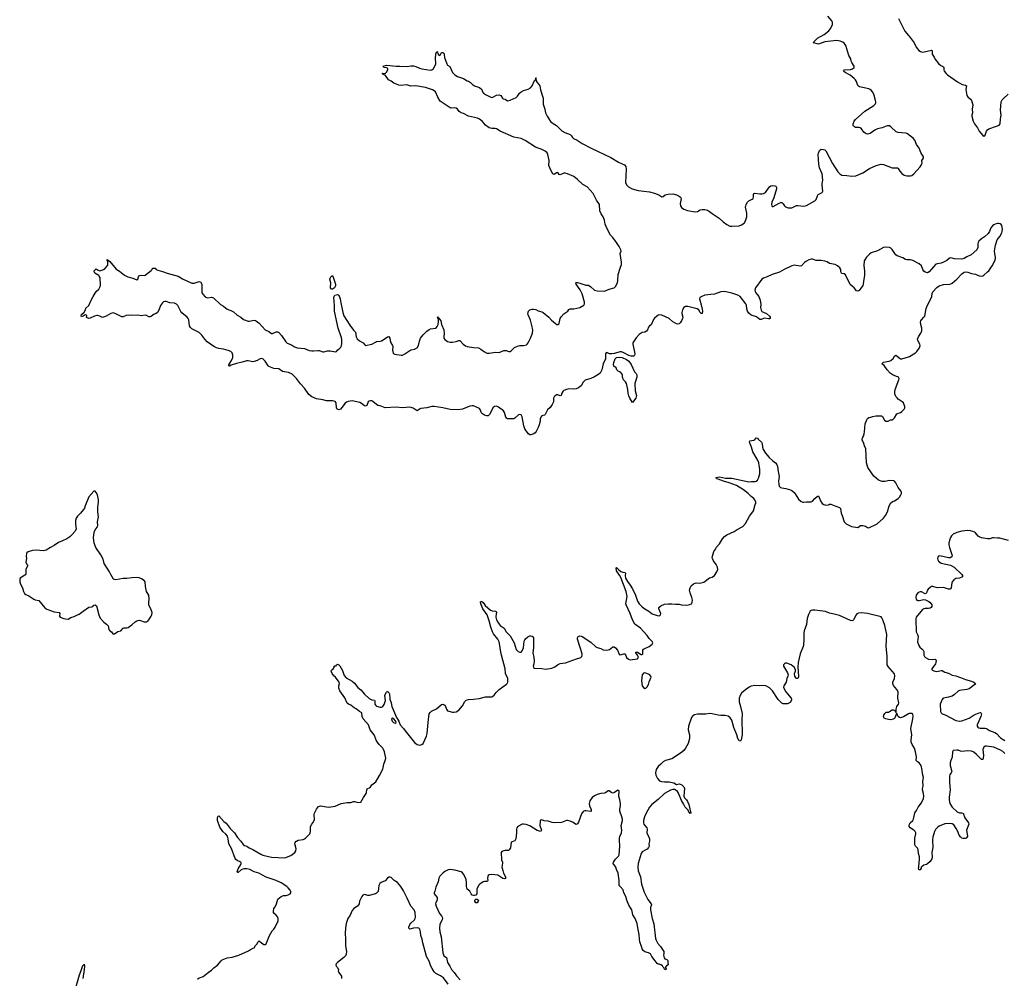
# Model space of a CAD drawing. Header units: inches. Extents: x 1474254 to 1647085, y 640389 to 772279.
# Tile 37 of 85: x 1535479 to 1551563, y 691192 to 706850. Entities that reach past the tile are written whole.
import ezdxf

# ---------------------------------------------------------------- set-up
doc = ezdxf.new("R2010")
doc.units = ezdxf.units.IN
doc.header["$MEASUREMENT"] = 0
for name, color, linetype in [('B5639', 7, 'Continuous'), ('B5649', 7, 'Continuous'), ('B5659', 7, 'Continuous'), ('B5730', 7, 'Continuous'), ('B5740', 7, 'Continuous'), ('B5750', 7, 'Continuous')]:
    doc.layers.add(name, color=color, linetype=linetype)

msp = doc.modelspace()

# ---------------------------------------------------------------- linework, layer by layer
at = {"layer": 'B5639', "color": 6, "elevation": 800}
msp.add_lwpolyline([(1536710, 699149), (1536690, 699149), (1536610, 699054), (1536546, 698910), (1536536, 698870), (1536523, 698850), (1536472, 698788), (1536421, 698739), (1536402, 698710), (1536391, 698669), (1536391, 698611), (1536399, 698530), (1536380, 698490), (1536338, 698442), (1536296, 698404), (1536248, 698372), (1536181, 698339), (1536111, 698310), (1536040, 698260), (1535983, 698230), (1535910, 698184), (1535870, 698174), (1535750, 698187), (1535690, 698182), (1535619, 698161), (1535598, 698142), (1535591, 698129), (1535585, 698090), (1535588, 698050), (1535581, 697990), (1535590, 697965), (1535605, 697945), (1535604, 697930), (1535577, 697870), (1535581, 697799), (1535575, 697785), (1535563, 697777), (1535487, 697730), (1535479, 697710), (1535480, 697670), (1535490, 697631), (1535524, 697570), (1535539, 697510), (1535560, 697480), (1535581, 697461), (1535630, 697437), (1535710, 697383), (1535730, 697375), (1535790, 697365), (1535890, 697246), (1535923, 697223), (1536041, 697181), (1536125, 697165), (1536135, 697150), (1536131, 697110), (1536142, 697090), (1536202, 697070), (1536230, 697062), (1536270, 697059), (1536314, 697086), (1536370, 697100), (1536410, 697124), (1536450, 697139), (1536515, 697190), (1536610, 697254), (1536659, 697261), (1536672, 697268), (1536690, 697286), (1536711, 697290), (1536734, 697274), (1536770, 697130), (1536796, 697076), (1536852, 697012), (1536898, 696978), (1536927, 696950), (1536938, 696890), (1536950, 696867), (1536978, 696850), (1537001, 696821), (1537010, 696818), (1537030, 696821), (1537084, 696856), (1537133, 696870), (1537170, 696911), (1537185, 696915), (1537230, 696916), (1537250, 696924), (1537313, 696967), (1537363, 697017), (1537390, 697034), (1537430, 697043), (1537450, 697039), (1537510, 697014), (1537550, 697017), (1537570, 697027), (1537591, 697049), (1537629, 697110), (1537639, 697130), (1537643, 697170), (1537629, 697210), (1537589, 697290), (1537587, 697330), (1537596, 697390), (1537589, 697450), (1537551, 697511), (1537532, 697590), (1537529, 697669), (1537513, 697690), (1537470, 697717), (1537430, 697735), (1537401, 697741), (1537310, 697736), (1537230, 697723), (1537170, 697724), (1537050, 697700), (1537030, 697704), (1537014, 697714), (1536967, 697787), (1536946, 697830), (1536861, 697970), (1536841, 698041), (1536806, 698110), (1536724, 698230), (1536698, 698298), (1536685, 698395), (1536694, 698466), (1536703, 698497), (1536724, 698536), (1536750, 698567), (1536756, 698590), (1536752, 698650), (1536764, 698730), (1536758, 698810), (1536758, 698890), (1536769, 698970), (1536769, 699010), (1536750, 699090), (1536730, 699129)], close=True, dxfattribs=at)
at = {"layer": 'B5639', "color": 6, "elevation": 700}
for points in [[(1538381, 691179), (1538410, 691200), (1538450, 691210), (1538477, 691223), (1538560, 691290), (1538610, 691324), (1538650, 691363), (1538713, 691407), (1538770, 691480), (1538787, 691493), (1538870, 691529), (1538950, 691538), (1539060, 691570), (1539217, 691643), (1539266, 691674), (1539309, 691690), (1539333, 691727), (1539355, 691750), (1539373, 691787), (1539390, 691805), (1539431, 691770), (1539470, 691745), (1539490, 691742), (1539507, 691753), (1539562, 691890), (1539606, 691970), (1539630, 691994), (1539654, 692030), (1539703, 692130), (1539704, 692164), (1539695, 692190), (1539670, 692222), (1539636, 692250), (1539625, 692270), (1539624, 692290), (1539629, 692330), (1539650, 692359), (1539676, 692410), (1539697, 692483), (1539750, 692530), (1539790, 692545), (1539830, 692546), (1539866, 692554), (1539896, 692570), (1539911, 692590), (1539911, 692610), (1539900, 692630), (1539867, 692670), (1539845, 692690), (1539749, 692750), (1539669, 692791), (1539505, 692845), (1539384, 692910), (1539309, 692929), (1539240, 692970), (1539190, 692981), (1539150, 692981), (1539125, 692975), (1539098, 692962), (1539050, 692922), (1539042, 692922), (1539033, 692930), (1539050, 692980), (1539091, 693050), (1539098, 693070), (1539096, 693076), (1539090, 693090), (1539030, 693118), (1539012, 693132), (1539000, 693150), (1538937, 693310), (1538897, 693390), (1538885, 693470), (1538872, 693512), (1538847, 693547), (1538800, 693590), (1538750, 693660), (1538709, 693770), (1538710, 693821), (1538721, 693839), (1538730, 693845), (1538813, 693753), (1538850, 693728), (1538870, 693706), (1538919, 693639), (1538987, 693570), (1539037, 693490), (1539090, 693432), (1539130, 693379), (1539150, 693363), (1539190, 693349), (1539230, 693323), (1539290, 693295), (1539418, 693218), (1539450, 693204), (1539590, 693173), (1539810, 693162), (1539910, 693196), (1539975, 693250), (1539988, 693272), (1539993, 693307), (1539975, 693390), (1539979, 693410), (1539993, 693430), (1540000, 693433)], [(1536402, 691058), (1536454, 691250), (1536482, 691318), (1536510, 691404), (1536527, 691413), (1536530, 691422), (1536536, 691390), (1536535, 691335), (1536513, 691187)]]:
    msp.add_lwpolyline(points, dxfattribs=at)
at = {"layer": 'B5649', "color": 6, "elevation": 700}
for points in [[(1540000, 693433), (1540030, 693448), (1540110, 693460), (1540130, 693468), (1540150, 693481), (1540217, 693550), (1540231, 693591), (1540231, 693670), (1540250, 693710), (1540270, 693730), (1540297, 693783), (1540292, 693870), (1540295, 693890), (1540326, 693954), (1540362, 693998), (1540393, 694007), (1540490, 693991), (1540530, 693990), (1540630, 694005), (1540670, 694018), (1540730, 694049), (1540830, 694066), (1540890, 694065), (1540930, 694081), (1540950, 694083), (1541010, 694066), (1541050, 694069), (1541093, 694147), (1541140, 694210), (1541147, 694230), (1541150, 694270), (1541155, 694285), (1541202, 694310), (1541234, 694350), (1541296, 694404), (1541357, 694503), (1541411, 694609), (1541429, 694690), (1541451, 694750), (1541458, 694790), (1541436, 694890), (1541423, 694930), (1541410, 694954), (1541350, 695014), (1541309, 695069), (1541271, 695170), (1541207, 695250), (1541179, 695330), (1541090, 695430), (1541074, 695470), (1541070, 695530), (1541030, 695551), (1540974, 695594), (1540943, 695610), (1540890, 695652), (1540849, 695670), (1540830, 695684), (1540793, 695773), (1540708, 695890), (1540690, 695930), (1540692, 695968), (1540706, 696010), (1540699, 696030), (1540640, 696110), (1540610, 696135), (1540585, 696170), (1540567, 696210), (1540572, 696228), (1540602, 696250), (1540618, 696270), (1540618, 696290), (1540625, 696295), (1540638, 696298), (1540650, 696294), (1540655, 696310), (1540670, 696321), (1540690, 696313), (1540710, 696296), (1540750, 696219), (1540780, 696140), (1540810, 696103), (1540910, 696047), (1540950, 696015), (1541002, 695942), (1541050, 695903), (1541110, 695836), (1541190, 695765), (1541230, 695742), (1541276, 695736), (1541283, 695723), (1541283, 695670), (1541295, 695650), (1541310, 695640), (1541370, 695621), (1541390, 695619), (1541413, 695630), (1541434, 695666), (1541454, 695730), (1541444, 695810), (1541449, 695830), (1541470, 695865), (1541490, 695882), (1541493, 695873), (1541515, 695850), (1541519, 695839), (1541526, 695750), (1541549, 695690), (1541558, 695630), (1541634, 695454), (1541670, 695391), (1541681, 695361), (1541691, 695350), (1541693, 695333), (1541750, 695271), (1541774, 695234), (1541926, 695046), (1541970, 695012), (1542010, 695002), (1542030, 695004), (1542049, 695011), (1542070, 695030), (1542125, 695150), (1542134, 695190), (1542151, 695370), (1542170, 695510), (1542184, 695536), (1542205, 695555), (1542288, 695592), (1542370, 695665), (1542390, 695670), (1542410, 695665), (1542428, 695648), (1542449, 695589), (1542470, 695562), (1542490, 695554), (1542550, 695541), (1542570, 695539), (1542610, 695545), (1542650, 695570), (1542715, 695645), (1542748, 695712), (1542770, 695735), (1542810, 695748), (1542890, 695750), (1542983, 695763), (1543090, 695792), (1543170, 695789), (1543190, 695792), (1543210, 695801), (1543230, 695818), (1543262, 695858), (1543312, 695908), (1543430, 695997), (1543443, 696010), (1543452, 696028), (1543452, 696090), (1543413, 696170), (1543407, 696250), (1543350, 696470), (1543334, 696550), (1543324, 696630), (1543309, 696690), (1543290, 696733), (1543221, 696821), (1543205, 696850), (1543174, 696930), (1543149, 697029), (1543114, 697130), (1543046, 697226), (1543011, 697310), (1543006, 697334), (1543010, 697354), (1543030, 697347), (1543050, 697329), (1543083, 697283), (1543170, 697208), (1543195, 697195), (1543250, 697191), (1543263, 697183), (1543270, 697170), (1543255, 697110), (1543255, 697090), (1543267, 697050), (1543290, 697007), (1543310, 696975), (1543330, 696953), (1543391, 696911), (1543428, 696850), (1543490, 696788), (1543554, 696674), (1543590, 696563), (1543621, 696530), (1543650, 696518), (1543670, 696520), (1543690, 696539), (1543708, 696590), (1543722, 696698), (1543730, 696721), (1543743, 696737), (1543779, 696770), (1543810, 696784), (1543830, 696785), (1543850, 696779), (1543861, 696770), (1543872, 696752), (1543874, 696730), (1543875, 696590), (1543864, 696510), (1543878, 696430), (1543883, 696370), (1543878, 696330), (1543865, 696290), (1543871, 696270), (1543890, 696256), (1544010, 696252), (1544070, 696240), (1544170, 696259), (1544222, 696278), (1544267, 696313), (1544307, 696333), (1544395, 696345), (1544573, 696410), (1544630, 696426), (1544645, 696435), (1544660, 696450), (1544667, 696470), (1544667, 696490), (1544637, 696597), (1544592, 696730), (1544592, 696750), (1544598, 696770), (1544630, 696787), (1544650, 696783), (1544670, 696773), (1544810, 696685), (1544889, 696609), (1544910, 696595), (1544970, 696580), (1545010, 696560), (1545070, 696553), (1545115, 696565), (1545170, 696604), (1545190, 696604), (1545210, 696591), (1545247, 696550), (1545270, 696487), (1545290, 696476), (1545350, 696491), (1545370, 696491), (1545391, 696431), (1545423, 696403), (1545454, 696394), (1545572, 696408), (1545586, 696430), (1545581, 696450), (1545572, 696472), (1545542, 696510), (1545543, 696517), (1545550, 696522), (1545570, 696517), (1545630, 696483), (1545650, 696479), (1545659, 696490), (1545658, 696550), (1545670, 696566), (1545690, 696580), (1545760, 696610), (1545813, 696650), (1545824, 696670), (1545818, 696690), (1545762, 696742), (1545730, 696790), (1545619, 696910), (1545530, 696979), (1545491, 697050), (1545452, 697150), (1545386, 697290), (1545383, 697310), (1545400, 697430), (1545387, 697510), (1545297, 697737), (1545277, 697777), (1545229, 697850), (1545223, 697897), (1545230, 697905), (1545264, 697864), (1545299, 697839), (1545330, 697828), (1545370, 697823), (1545374, 697810), (1545368, 697770), (1545377, 697730), (1545410, 697673), (1545454, 697614), (1545492, 697552), (1545537, 697450), (1545570, 697350), (1545599, 697310), (1545650, 697260), (1545689, 697230), (1545756, 697190), (1545810, 697146), (1545890, 697116), (1545930, 697111), (1545949, 697130), (1545953, 697150), (1545918, 697230), (1545922, 697250), (1545950, 697278), (1546010, 697301), (1546070, 697309), (1546131, 697309), (1546190, 697303), (1546250, 697304), (1546290, 697295), (1546370, 697288), (1546424, 697296), (1546451, 697309), (1546465, 697335), (1546469, 697370), (1546459, 697410), (1546429, 697490), (1546422, 697530), (1546430, 697570), (1546450, 697605), (1546484, 697636), (1546514, 697646), (1546530, 697650), (1546590, 697649), (1546657, 697663), (1546750, 697731), (1546790, 697745), (1546829, 697770), (1546869, 697830), (1546884, 697870), (1546878, 697910), (1546858, 697950), (1546814, 698010), (1546796, 698050), (1546793, 698070), (1546795, 698090), (1546817, 698163), (1546849, 698210), (1546857, 698230), (1546910, 698291), (1546958, 698370), (1546991, 698410), (1547030, 698436), (1547148, 698492), (1547197, 698523), (1547290, 698570), (1547337, 698623), (1547399, 698741), (1547441, 698790), (1547465, 698830), (1547495, 698930), (1547504, 698950), (1547507, 698970), (1547490, 699010), (1547473, 699030), (1547430, 699062), (1547380, 699110), (1547305, 699170), (1547190, 699240), (1547070, 699283), (1546978, 699310), (1546890, 699346), (1546864, 699350), (1546857, 699370), (1546910, 699383), (1547010, 699363), (1547110, 699359), (1547390, 699300), (1547433, 699307), (1547492, 699308), (1547510, 699313), (1547530, 699328), (1547550, 699359), (1547571, 699430), (1547571, 699509), (1547560, 699570), (1547551, 699610), (1547526, 699670), (1547457, 699790), (1547434, 699870), (1547403, 699950), (1547407, 699973), (1547470, 699980), (1547490, 699994), (1547495, 700000)], [(1547545, 700000), (1547598, 699950), (1547609, 699929), (1547615, 699870), (1547625, 699830), (1547661, 699770), (1547720, 699700), (1547782, 699642), (1547825, 699610), (1547845, 699585), (1547857, 699550), (1547867, 699470), (1547886, 699390), (1547876, 699310), (1547878, 699258), (1547887, 699230), (1547908, 699210), (1547930, 699201), (1547995, 699195), (1548070, 699173), (1548090, 699162), (1548130, 699128), (1548147, 699107), (1548200, 699020), (1548243, 698983), (1548270, 698971), (1548290, 698967), (1548330, 698975), (1548410, 698976), (1548430, 698986), (1548470, 699030), (1548510, 699066), (1548530, 699071), (1548559, 698990), (1548589, 698950), (1548616, 698930), (1548650, 698920), (1548690, 698928), (1548710, 698936), (1548730, 698936), (1548810, 698902), (1548870, 698884), (1548890, 698865), (1548899, 698790), (1548916, 698750), (1548945, 698650), (1548961, 698630), (1548978, 698618), (1549066, 698570), (1549170, 698558), (1549214, 698586), (1549250, 698589), (1549296, 698576), (1549330, 698556), (1549350, 698553), (1549485, 698615), (1549592, 698710), (1549624, 698750), (1549654, 698810), (1549681, 698910), (1549710, 698959), (1549750, 698986), (1549770, 698991), (1549830, 699032), (1549850, 699053), (1549875, 699090), (1549882, 699110), (1549882, 699130), (1549872, 699152), (1549828, 699208), (1549790, 699285), (1549772, 699312), (1549758, 699318), (1549690, 699325), (1549610, 699309), (1549570, 699308), (1549510, 699328), (1549430, 699392), (1549334, 699534), (1549313, 699610), (1549301, 699841), (1549277, 699890), (1549267, 699930), (1549239, 699990), (1549242, 700000)], [(1550000, 695511), (1549917, 695463), (1549870, 695447), (1549850, 695452), (1549831, 695470), (1549819, 695490), (1549810, 695524), (1549800, 695520), (1549783, 695457), (1549770, 695438), (1549750, 695426), (1549710, 695416), (1549670, 695417), (1549628, 695428), (1549602, 695442), (1549594, 695454), (1549591, 695470), (1549594, 695490), (1549610, 695518), (1549622, 695530), (1549630, 695537), (1549670, 695542), (1549690, 695551), (1549730, 695579), (1549750, 695579), (1549766, 695570), (1549780, 695560), (1549790, 695535), (1549796, 695544), (1549799, 695590), (1549808, 695630), (1549834, 695670), (1549840, 695690), (1549826, 695770), (1549827, 695870), (1549806, 695910), (1549755, 695975), (1549742, 696010), (1549745, 696030), (1549770, 696090), (1549773, 696133), (1549768, 696168), (1549695, 696255), (1549664, 696284), (1549650, 696310), (1549650, 696450), (1549635, 696615), (1549643, 696810), (1549610, 696955), (1549581, 697050), (1549563, 697083), (1549550, 697095), (1549530, 697102), (1549330, 697153), (1549230, 697161), (1549183, 697157), (1549156, 697144), (1549144, 697130), (1549101, 697050), (1549090, 697037), (1549070, 697030), (1549050, 697035), (1548870, 697118), (1548782, 697142), (1548710, 697156), (1548644, 697184), (1548470, 697208), (1548432, 697208), (1548410, 697200), (1548393, 697187), (1548364, 697136), (1548344, 697070), (1548334, 696970), (1548292, 696870), (1548286, 696830), (1548288, 696732), (1548284, 696630), (1548280, 696610), (1548230, 696490), (1548197, 696350), (1548193, 696273), (1548200, 696130), (1548199, 696110), (1548190, 696090), (1548170, 696091), (1548153, 696110), (1548144, 696130), (1548138, 696170), (1548153, 696210), (1548155, 696230), (1548136, 696270), (1548081, 696310), (1548010, 696340), (1547990, 696338), (1547975, 696330), (1547958, 696310), (1547959, 696290), (1548022, 696182), (1548030, 696150), (1548027, 696130), (1548009, 696090), (1548000, 696030), (1547962, 695970), (1547957, 695950), (1547960, 695930), (1547997, 695870), (1548082, 695770), (1548088, 695750), (1548085, 695735), (1548063, 695697), (1548022, 695678), (1547990, 695673), (1547950, 695676), (1547930, 695686), (1547890, 695723), (1547870, 695748), (1547775, 695890), (1547730, 695935), (1547670, 695968), (1547630, 695977), (1547568, 695972), (1547490, 695973), (1547430, 695965), (1547393, 695950), (1547312, 695888), (1547272, 695848), (1547247, 695813), (1547231, 695769), (1547230, 695710), (1547254, 695630), (1547279, 695519), (1547281, 695490), (1547275, 695430), (1547279, 695170), (1547265, 695090), (1547252, 695068), (1547230, 695070), (1547210, 695111), (1547192, 695170), (1547143, 695290), (1547110, 695410), (1547086, 695446), (1547052, 695472), (1547006, 695486), (1546930, 695485), (1546890, 695489), (1546790, 695513), (1546750, 695517), (1546690, 695509), (1546550, 695505), (1546505, 695495), (1546470, 695475), (1546454, 695450), (1546407, 695310), (1546401, 695250), (1546420, 695170), (1546419, 695110), (1546399, 695030), (1546356, 694950), (1546327, 694913), (1546296, 694884), (1546176, 694804), (1546130, 694779), (1546030, 694750), (1545990, 694730), (1545953, 694690), (1545908, 694652), (1545876, 694604), (1545864, 694550), (1545869, 694509), (1545897, 694457), (1545930, 694419), (1545966, 694406), (1546010, 694399), (1546090, 694402), (1546163, 694383), (1546210, 694356), (1546250, 694369), (1546270, 694365), (1546298, 694350), (1546330, 694318), (1546337, 694290), (1546328, 694168), (1546341, 694141), (1546373, 694110), (1546390, 694081), (1546410, 694030), (1546441, 693890), (1546430, 693885), (1546422, 693902), (1546410, 693908), (1546397, 693937), (1546348, 693990), (1546323, 694043), (1546290, 694094), (1546239, 694219), (1546224, 694244), (1546202, 694262), (1546176, 694276), (1546150, 694277), (1546110, 694265), (1546010, 694211), (1545910, 694115), (1545804, 694030), (1545770, 693988), (1545711, 693889), (1545684, 693830), (1545668, 693770), (1545669, 693730), (1545675, 693710), (1545690, 693686), (1545723, 693650), (1545730, 693630), (1545724, 693570), (1545759, 693499), (1545768, 693470), (1545767, 693433), (1545759, 693390), (1545760, 693350), (1545752, 693330), (1545730, 693303), (1545710, 693289), (1545650, 693260), (1545629, 693231), (1545584, 693070), (1545578, 693010), (1545580, 692950), (1545619, 692850), (1545638, 692730), (1545681, 692601), (1545741, 692481), (1545793, 692410), (1545800, 692390), (1545785, 692350), (1545784, 692310), (1545811, 692170), (1545837, 692083), (1545865, 691845), (1545875, 691815), (1545903, 691763), (1545947, 691710), (1546000, 691630), (1546003, 691597), (1545996, 691570), (1546005, 691525), (1546018, 691510), (1546050, 691501), (1546065, 691485), (1546065, 691450), (1546071, 691411), (1546074, 691410), (1546045, 691395), (1546025, 691370), (1546041, 691350), (1546034, 691330), (1546010, 691341), (1546003, 691363), (1545990, 691374), (1545977, 691397), (1545955, 691415), (1545930, 691426), (1545910, 691425), (1545890, 691434), (1545860, 691480), (1545804, 691550), (1545781, 691590), (1545749, 691609), (1545690, 691626), (1545666, 691646), (1545650, 691674), (1545634, 691710), (1545610, 691790), (1545603, 691830), (1545599, 691910), (1545576, 692016), (1545564, 692090), (1545533, 692170), (1545497, 692230), (1545477, 692310), (1545430, 692385), (1545395, 692470), (1545379, 692530), (1545350, 692590), (1545335, 692635), (1545286, 692690), (1545274, 692710), (1545270, 692790), (1545254, 692910), (1545226, 692970), (1545219, 693010), (1545175, 693070), (1545180, 693090), (1545210, 693140), (1545263, 693190), (1545272, 693210), (1545284, 693350), (1545276, 693450), (1545278, 693482), (1545284, 693510), (1545309, 693570), (1545314, 693610), (1545307, 693690), (1545324, 693770), (1545324, 693790), (1545315, 693830), (1545283, 693923), (1545284, 693956), (1545296, 694010), (1545295, 694050), (1545285, 694110), (1545266, 694170), (1545272, 694250), (1545270, 694255), (1545250, 694265), (1545195, 694225), (1545170, 694217), (1545150, 694224), (1545110, 694254), (1545090, 694252), (1545050, 694224), (1545030, 694216), (1544970, 694211), (1544910, 694193), (1544870, 694175), (1544830, 694148), (1544790, 694090), (1544782, 694050), (1544787, 694010), (1544814, 693950), (1544816, 693924), (1544810, 693916), (1544730, 693930), (1544710, 693928), (1544684, 693916), (1544659, 693881), (1544610, 693741), (1544590, 693714), (1544570, 693702), (1544510, 693745), (1544470, 693761), (1544430, 693770), (1544410, 693768), (1544330, 693735), (1544210, 693732), (1544177, 693737), (1544110, 693759), (1544046, 693766), (1544010, 693779), (1543986, 693774), (1543982, 693758), (1543978, 693690), (1543982, 693670), (1544000, 693630), (1544003, 693610), (1543990, 693590), (1543930, 693605), (1543810, 693684), (1543750, 693706), (1543710, 693712), (1543690, 693708), (1543617, 693670), (1543599, 693650), (1543593, 693630), (1543596, 693570), (1543586, 693470), (1543570, 693437), (1543510, 693415), (1543494, 693326), (1543477, 693290), (1543470, 693279), (1543410, 693280), (1543386, 693274), (1543356, 693264), (1543344, 693250), (1543350, 693130), (1543365, 693090), (1543366, 693074), (1543356, 693010), (1543360, 692990), (1543373, 692953), (1543382, 692910), (1543413, 692850), (1543416, 692824), (1543402, 692818), (1543370, 692824), (1543290, 692875), (1543190, 692888), (1543150, 692883), (1543130, 692870), (1543124, 692856), (1543123, 692830), (1543128, 692792), (1543119, 692781), (1543110, 692775), (1543070, 692776), (1543052, 692768), (1542994, 692730), (1542976, 692710), (1542947, 692650), (1542947, 692570), (1542930, 692550), (1542910, 692544), (1542890, 692545), (1542870, 692553), (1542852, 692572), (1542830, 692616), (1542790, 692650), (1542778, 692690), (1542779, 692750), (1542770, 692810), (1542730, 692892), (1542710, 692917), (1542691, 692931), (1542590, 692960), (1542510, 692967), (1542476, 692964), (1542423, 692937), (1542390, 692909), (1542341, 692859), (1542325, 692830), (1542317, 692770), (1542279, 692681), (1542263, 692617), (1542250, 692590), (1542251, 692571), (1542301, 692510), (1542299, 692470), (1542276, 692430), (1542271, 692410), (1542282, 692370), (1542338, 692250), (1542371, 692211), (1542382, 692190), (1542385, 692170), (1542380, 692150), (1542341, 692079), (1542335, 692010), (1542342, 691950), (1542362, 691870), (1542390, 691607), (1542410, 691560), (1542452, 691530), (1542468, 691450), (1542508, 691390), (1542534, 691334), (1542574, 691290), (1542614, 691234), (1542672, 691170)], [(1542476, 691096), (1542400, 691200), (1542355, 691235), (1542278, 691270), (1542250, 691299), (1542216, 691350), (1542197, 691390), (1542169, 691470), (1542123, 691550), (1542083, 691710), (1542062, 691770), (1542053, 691830), (1542033, 691890), (1542026, 691950), (1542014, 691994), (1542000, 692010), (1541976, 692016), (1541910, 692010), (1541850, 691995), (1541837, 692010), (1541838, 692030), (1541851, 692070), (1541867, 692093), (1541930, 692148), (1541942, 692170), (1541946, 692190), (1541939, 692270), (1541922, 692310), (1541871, 692370), (1541810, 692504), (1541750, 692620), (1541706, 692690), (1541650, 692759), (1541595, 692790), (1541550, 692837), (1541530, 692846), (1541510, 692843), (1541487, 692830), (1541450, 692785), (1541383, 692757), (1541361, 692739), (1541348, 692710), (1541335, 692610), (1541310, 692582), (1541289, 692571), (1541190, 692544), (1541165, 692545), (1541110, 692562), (1541084, 692550), (1541069, 692530), (1541031, 692450), (1541024, 692410), (1541016, 692390), (1541000, 692370), (1540938, 692330), (1540910, 692299), (1540876, 692224), (1540841, 692170), (1540810, 692090), (1540799, 692010), (1540796, 691930), (1540804, 691830), (1540804, 691724), (1540816, 691630), (1540813, 691587), (1540799, 691561), (1540774, 691530), (1540670, 691449), (1540651, 691430), (1540646, 691410), (1540651, 691390), (1540669, 691369), (1540687, 691330), (1540684, 691310), (1540691, 691290), (1540736, 691230), (1540734, 691190)]]:
    msp.add_lwpolyline(points, dxfattribs=at)
for points in [[(1545690, 696182), (1545670, 696177), (1545650, 696149), (1545636, 696050), (1545650, 695970), (1545670, 695942), (1545690, 695928), (1545710, 695932), (1545730, 695952), (1545749, 695990), (1545763, 696037), (1545794, 696110), (1545789, 696129), (1545770, 696153)], [(1541570, 695442), (1541561, 695439), (1541552, 695428), (1541565, 695390), (1541583, 695370), (1541610, 695361), (1541629, 695370), (1541616, 695396), (1541590, 695429)], [(1542930, 692425), (1542914, 692450), (1542914, 692470), (1542930, 692484), (1542950, 692486), (1542972, 692470), (1542970, 692450), (1542950, 692425)]]:
    msp.add_lwpolyline(points, close=True, dxfattribs=at)
at = {"layer": 'B5659', "color": 6, "elevation": 700}
for points in [[(1551630, 698346), (1551490, 698382), (1551450, 698381), (1551390, 698388), (1551370, 698386), (1551327, 698373), (1551291, 698369), (1551190, 698386), (1551150, 698403), (1551135, 698415), (1551090, 698467), (1551077, 698477), (1551050, 698491), (1551010, 698502), (1550970, 698505), (1550870, 698498), (1550790, 698476), (1550730, 698446), (1550701, 698419), (1550682, 698390), (1550667, 698350), (1550659, 698301), (1550659, 698270), (1550667, 698227), (1550706, 698114), (1550711, 698090), (1550704, 698076), (1550679, 698061), (1550650, 698059), (1550510, 698092), (1550490, 698086), (1550477, 698070), (1550471, 698050), (1550475, 698030), (1550490, 698004), (1550530, 697972), (1550682, 697942), (1550746, 697906), (1550868, 697790), (1550882, 697770), (1550880, 697750), (1550861, 697739), (1550831, 697730), (1550770, 697723), (1550737, 697703), (1550714, 697670), (1550707, 697650), (1550695, 697570), (1550686, 697554), (1550673, 697547), (1550650, 697548), (1550570, 697576), (1550470, 697568), (1550390, 697594), (1550370, 697590), (1550350, 697577), (1550320, 697550), (1550308, 697530), (1550293, 697487), (1550283, 697477), (1550270, 697473), (1550210, 697503), (1550190, 697506), (1550170, 697500), (1550150, 697488), (1550123, 697450), (1550117, 697410), (1550124, 697384), (1550135, 697370), (1550150, 697362), (1550170, 697362), (1550250, 697381), (1550277, 697377), (1550330, 697349), (1550350, 697330), (1550377, 697290), (1550377, 697263), (1550367, 697250), (1550350, 697240), (1550326, 697234), (1550270, 697233), (1550250, 697228), (1550226, 697214), (1550124, 697090), (1550118, 697070), (1550117, 697050), (1550126, 696850), (1550146, 696806), (1550154, 696774), (1550147, 696690), (1550166, 696626), (1550182, 696602), (1550224, 696570), (1550240, 696550), (1550246, 696530), (1550251, 696470), (1550260, 696450), (1550278, 696430), (1550326, 696406), (1550390, 696400), (1550430, 696406), (1550441, 696401), (1550450, 696390), (1550446, 696350), (1550438, 696330), (1550382, 696250), (1550382, 696230), (1550410, 696212), (1550450, 696206), (1550490, 696208), (1550530, 696221), (1550550, 696222), (1550590, 696192), (1550650, 696174), (1550710, 696144), (1550771, 696131), (1550850, 696105), (1550931, 696071), (1551030, 696045), (1551067, 696030), (1551093, 696010), (1551082, 695990), (1550990, 695922), (1550950, 695911), (1550830, 695894), (1550810, 695883), (1550751, 695829), (1550710, 695803), (1550650, 695782), (1550572, 695768), (1550560, 695760), (1550550, 695749), (1550514, 695670), (1550523, 695550), (1550530, 695530), (1550550, 695510), (1550596, 695496), (1550770, 695402), (1550834, 695394), (1550870, 695398), (1550990, 695443), (1551070, 695495), (1551150, 695530), (1551174, 695534), (1551185, 695525), (1551188, 695510), (1551182, 695470), (1551120, 695330), (1551122, 695310), (1551130, 695297), (1551145, 695285), (1551170, 695279), (1551250, 695277), (1551270, 695270), (1551321, 695241), (1551411, 695210), (1551436, 695190), (1551501, 695121), (1551570, 695079)], [(1551570, 694866), (1551537, 694897), (1551501, 694921), (1551390, 694966), (1551270, 694985), (1551250, 694984), (1551227, 694970), (1551212, 694930), (1551223, 694830), (1551217, 694790), (1551210, 694769), (1551190, 694768), (1551110, 694850), (1551065, 694885), (1551030, 694901), (1550970, 694909), (1550870, 694897), (1550850, 694900), (1550810, 694919), (1550790, 694921), (1550730, 694912), (1550718, 694890), (1550710, 694802), (1550688, 694752), (1550680, 694710), (1550681, 694670), (1550705, 694570), (1550696, 694550), (1550676, 694524), (1550669, 694491), (1550667, 694390), (1550681, 694270), (1550660, 694150), (1550661, 694110), (1550675, 694050), (1550710, 693990), (1550794, 693910), (1550830, 693896), (1550870, 693894), (1550890, 693888), (1550916, 693816), (1550976, 693730), (1550982, 693710), (1550945, 693610), (1550960, 693510), (1550938, 693482), (1550924, 693476), (1550890, 693475), (1550870, 693483), (1550850, 693501), (1550828, 693530), (1550801, 693601), (1550779, 693639), (1550737, 693697), (1550710, 693718), (1550670, 693722), (1550590, 693717), (1550501, 693679), (1550470, 693658), (1550437, 693623), (1550422, 693590), (1550414, 693550), (1550396, 693504), (1550390, 693450), (1550393, 693330), (1550377, 693250), (1550383, 693170), (1550378, 693142), (1550350, 693100), (1550310, 693062), (1550290, 693049), (1550250, 693040), (1550219, 693021), (1550206, 693010), (1550204, 692990), (1550190, 692966), (1550170, 692965), (1550166, 692970), (1550162, 692990), (1550168, 693010), (1550171, 693089), (1550178, 693130), (1550176, 693176), (1550160, 693230), (1550155, 693290), (1550149, 693310), (1550110, 693350), (1550100, 693370), (1550104, 693484), (1550120, 693550), (1550120, 693570), (1550109, 693589), (1550086, 693610), (1550027, 693650), (1550009, 693670), (1550009, 693690), (1550012, 693710), (1550024, 693730), (1550067, 693770), (1550079, 693790), (1550103, 693897), (1550130, 693933), (1550155, 693990), (1550210, 694060), (1550244, 694130), (1550249, 694170), (1550244, 694210), (1550228, 694270), (1550228, 694288), (1550239, 694330), (1550231, 694410), (1550245, 694470), (1550225, 694530), (1550222, 694590), (1550205, 694670), (1550170, 694710), (1550143, 694730), (1550126, 694750), (1550131, 694810), (1550115, 694890), (1550094, 694950), (1550058, 695010), (1550043, 695050), (1550042, 695090), (1550054, 695170), (1550038, 695270), (1550071, 695429), (1550074, 695474), (1550068, 695508), (1550050, 695519), (1550010, 695517), (1550000, 695511)]]:
    msp.add_lwpolyline(points, dxfattribs=at)
at = {"layer": 'B5730', "color": 6, "elevation": 700}
msp.add_lwpolyline([(1540000, 700989), (1539995, 700995), (1539930, 701062), (1539870, 701088), (1539770, 701104), (1539710, 701146), (1539630, 701152), (1539550, 701185), (1539537, 701197), (1539490, 701272), (1539450, 701309), (1539430, 701316), (1539410, 701311), (1539358, 701282), (1539310, 701266), (1539290, 701264), (1539210, 701279), (1539183, 701277), (1539114, 701254), (1539023, 701237), (1538935, 701205), (1538906, 701190), (1538896, 701196), (1538897, 701210), (1538910, 701240), (1538939, 701281), (1538959, 701330), (1538960, 701370), (1538951, 701411), (1538929, 701429), (1538885, 701445), (1538810, 701466), (1538730, 701480), (1538694, 701490), (1538650, 701510), (1538540, 701590), (1538503, 701630), (1538456, 701696), (1538410, 701741), (1538290, 701800), (1538270, 701820), (1538254, 701850), (1538241, 701950), (1538232, 701972), (1538214, 701994), (1538130, 702060), (1538110, 702086), (1538060, 702180), (1538042, 702202), (1538010, 702220), (1537930, 702227), (1537870, 702245), (1537850, 702247), (1537830, 702242), (1537810, 702227), (1537778, 702182), (1537750, 702103), (1537730, 702068), (1537710, 702053), (1537678, 702042), (1537630, 702005), (1537610, 701995), (1537590, 701997), (1537550, 702018), (1537530, 702024), (1537470, 702013), (1537410, 702023), (1537310, 702016), (1537250, 702023), (1537221, 702019), (1537170, 701998), (1537150, 701997), (1537063, 702043), (1537010, 702060), (1536967, 702053), (1536890, 702006), (1536850, 701990), (1536830, 701987), (1536786, 702006), (1536750, 702017), (1536737, 702017), (1536702, 702010), (1536630, 701974), (1536609, 701969), (1536570, 701988), (1536575, 702010), (1536570, 702026), (1536550, 702028), (1536514, 702006), (1536490, 701998), (1536484, 702010), (1536490, 702034), (1536530, 702072), (1536554, 702110), (1536562, 702138), (1536610, 702182), (1536644, 702270), (1536682, 702330), (1536710, 702386), (1536730, 702411), (1536773, 702447), (1536792, 702490), (1536797, 702510), (1536794, 702634), (1536780, 702660), (1536770, 702670), (1536709, 702710), (1536695, 702730), (1536698, 702750), (1536730, 702782), (1536760, 702760), (1536790, 702750), (1536823, 702757), (1536862, 702778), (1536918, 702842), (1536921, 702890), (1536920, 702900), (1536909, 702911), (1536910, 702931), (1536918, 702918), (1536930, 702918), (1536950, 702901), (1537056, 702776), (1537110, 702740), (1537190, 702676), (1537248, 702648), (1537330, 702631), (1537390, 702602), (1537410, 702614), (1537422, 702650), (1537438, 702670), (1537463, 702677), (1537510, 702673), (1537530, 702678), (1537629, 702751), (1537644, 702770), (1537650, 702794), (1537670, 702794), (1537690, 702792), (1537711, 702771), (1537737, 702757), (1537810, 702737), (1537890, 702708), (1537950, 702696), (1538070, 702661), (1538137, 702617), (1538290, 702548), (1538330, 702547), (1538413, 702573), (1538430, 702566), (1538452, 702532), (1538457, 702483), (1538452, 702410), (1538457, 702390), (1538469, 702369), (1538510, 702323), (1538530, 702312), (1538550, 702309), (1538610, 702319), (1538645, 702305), (1538759, 702199), (1538808, 702170), (1538870, 702122), (1538930, 702100), (1538970, 702080), (1539030, 702022), (1539089, 701989), (1539134, 701954), (1539210, 701926), (1539230, 701925), (1539310, 701940), (1539330, 701936), (1539350, 701927), (1539390, 701896), (1539490, 701785), (1539550, 701757), (1539590, 701726), (1539610, 701725), (1539670, 701752), (1539690, 701752), (1539710, 701739), (1539758, 701690), (1539828, 701590), (1539850, 701569), (1539920, 701540), (1539970, 701509), (1540000, 701495)], dxfattribs=at)
at = {"layer": 'B5740', "color": 6, "elevation": 700}
for points in [[(1550000, 704973), (1549972, 704992), (1549950, 704999), (1549830, 705007), (1549796, 705016), (1549710, 705101), (1549690, 705114), (1549670, 705118), (1549650, 705118), (1549570, 705086), (1549490, 705069), (1549450, 705048), (1549370, 704991), (1549330, 704983), (1549310, 704985), (1549290, 704994), (1549270, 705013), (1549230, 705070), (1549210, 705083), (1549190, 705088), (1549130, 705089), (1549101, 705110), (1549094, 705130), (1549096, 705150), (1549111, 705190), (1549130, 705219), (1549285, 705355), (1549433, 705450), (1549452, 705470), (1549462, 705490), (1549465, 705510), (1549461, 705530), (1549430, 705631), (1549411, 705671), (1549390, 705697), (1549370, 705711), (1549350, 705719), (1549196, 705756), (1549182, 705762), (1549173, 705773), (1549150, 705839), (1549130, 705870), (1549110, 705890), (1549043, 705943), (1548964, 705990), (1548938, 706010), (1548955, 706030), (1549050, 706039), (1549082, 706050), (1549109, 706071), (1549109, 706090), (1549070, 706150), (1549061, 706170), (1549055, 706210), (1549023, 706263), (1548974, 706430), (1548947, 706467), (1548923, 706483), (1548882, 706502), (1548830, 706510), (1548630, 706486), (1548530, 706450), (1548447, 706470), (1548454, 706490), (1548509, 706551), (1548620, 706610), (1548699, 706670), (1548731, 706710), (1548757, 706770), (1548759, 706790), (1548754, 706810), (1548744, 706830), (1548683, 706910)], [(1549835, 706870), (1549941, 706661), (1550000, 706592)], [(1540000, 701495), (1540010, 701490), (1540130, 701478), (1540210, 701449), (1540250, 701440), (1540279, 701439), (1540350, 701448), (1540370, 701446), (1540430, 701425), (1540450, 701424), (1540510, 701439), (1540550, 701441), (1540637, 701423), (1540652, 701428), (1540669, 701450), (1540710, 701483), (1540730, 701508), (1540744, 701556), (1540743, 701630), (1540733, 701670), (1540683, 701810), (1540621, 702090), (1540620, 702180), (1540609, 702311), (1540615, 702330), (1540629, 702351), (1540670, 702364), (1540692, 702352), (1540715, 702290), (1540724, 702224), (1540743, 702150), (1540756, 702070), (1540775, 702015), (1540870, 701860), (1540930, 701778), (1540964, 701744), (1540973, 701670), (1540990, 701637), (1541030, 701607), (1541091, 701571), (1541117, 701537), (1541130, 701528), (1541230, 701548), (1541290, 701585), (1541310, 701593), (1541370, 701598), (1541390, 701605), (1541468, 701652), (1541490, 701671), (1541510, 701676), (1541527, 701650), (1541531, 701611), (1541543, 701570), (1541571, 701530), (1541576, 701510), (1541567, 701450), (1541581, 701401), (1541591, 701391), (1541607, 701387), (1541710, 701369), (1541730, 701372), (1541770, 701392), (1541850, 701448), (1541870, 701456), (1541930, 701466), (1541970, 701489), (1541995, 701530), (1542010, 701598), (1542028, 701650), (1542070, 701703), (1542130, 701760), (1542170, 701790), (1542190, 701799), (1542270, 701810), (1542290, 701825), (1542300, 701840), (1542315, 701870), (1542323, 701923), (1542320, 701960), (1542310, 701969), (1542305, 701990), (1542310, 701998), (1542317, 701990), (1542318, 701978), (1542330, 701976), (1542337, 701957), (1542359, 701930), (1542370, 701870), (1542406, 701786), (1542413, 701730), (1542406, 701670), (1542408, 701648), (1542425, 701625), (1542470, 701594), (1542510, 701582), (1542550, 701581), (1542607, 701593), (1542650, 701610), (1542670, 701611), (1542725, 701550), (1542763, 701523), (1542790, 701513), (1542890, 701494), (1542972, 701492), (1543011, 701471), (1543070, 701424), (1543110, 701405), (1543150, 701404), (1543250, 701418), (1543310, 701416), (1543390, 701448), (1543426, 701446), (1543470, 701432), (1543490, 701432), (1543510, 701442), (1543564, 701496), (1543610, 701519), (1543650, 701526), (1543710, 701526), (1543759, 701541), (1543771, 701550), (1543787, 701573), (1543826, 701650), (1543854, 701730), (1543859, 701781), (1543856, 701810), (1543825, 701945), (1543783, 702030), (1543778, 702050), (1543792, 702090), (1543811, 702109), (1543850, 702124), (1543870, 702124), (1543910, 702114), (1543950, 702095), (1544010, 702080), (1544030, 702068), (1544124, 701990), (1544165, 701945), (1544230, 701886), (1544250, 701873), (1544270, 701870), (1544291, 701889), (1544309, 701970), (1544322, 701998), (1544370, 702044), (1544432, 702088), (1544450, 702115), (1544470, 702126), (1544530, 702129), (1544630, 702150), (1544695, 702190), (1544705, 702210), (1544704, 702236), (1544670, 702370), (1544636, 702436), (1544567, 702530), (1544563, 702550), (1544570, 702558), (1544590, 702559), (1544630, 702549), (1544730, 702515), (1544772, 702512), (1544809, 702489), (1544870, 702430), (1544910, 702419), (1545030, 702418), (1545110, 702447), (1545190, 702470), (1545211, 702490), (1545242, 702550), (1545250, 702590), (1545254, 702690), (1545286, 702790), (1545312, 702850), (1545312, 702890), (1545290, 703030), (1545303, 703070), (1545298, 703090), (1545270, 703145), (1545228, 703210), (1545169, 703290), (1545130, 703331), (1545074, 703434), (1545043, 703510), (1545030, 703573), (1545011, 703630), (1544978, 703678), (1544955, 703730), (1544950, 703834), (1544900, 703900), (1544845, 704010), (1544750, 704118), (1544679, 704159), (1544590, 704242), (1544530, 704290), (1544430, 704334), (1544390, 704344), (1544370, 704344), (1544310, 704318), (1544290, 704321), (1544270, 704352), (1544250, 704351), (1544210, 704322), (1544190, 704334), (1544155, 704390), (1544124, 704470), (1544126, 704550), (1544107, 704650), (1544094, 704674), (1544063, 704703), (1543996, 704736), (1543949, 704750), (1543903, 704770), (1543737, 704877), (1543671, 704911), (1543549, 704930), (1543330, 705029), (1543270, 705068), (1543246, 705074), (1543194, 705074), (1543150, 705085), (1543090, 705129), (1543032, 705192), (1542988, 705228), (1542960, 705240), (1542810, 705277), (1542730, 705316), (1542690, 705330), (1542660, 705350), (1542631, 705391), (1542610, 705405), (1542590, 705410), (1542530, 705407), (1542510, 705413), (1542350, 705521), (1542310, 705584), (1542270, 705670), (1542250, 705690), (1542225, 705705), (1542110, 705744), (1541950, 705768), (1541870, 705767), (1541822, 705782), (1541790, 705787), (1541710, 705773), (1541670, 705779), (1541590, 705816), (1541550, 705846), (1541505, 705870), (1541457, 705937), (1541410, 705958), (1541398, 705970), (1541410, 705978), (1541450, 705972), (1541470, 705992), (1541494, 706030), (1541495, 706050), (1541490, 706056), (1541470, 706066), (1541430, 706070), (1541415, 706090), (1541470, 706110), (1541630, 706090), (1541690, 706092), (1541810, 706085), (1541870, 706095), (1541910, 706096), (1541950, 706088), (1542010, 706059), (1542048, 706048), (1542190, 706028), (1542210, 706031), (1542234, 706046), (1542242, 706058), (1542275, 706130), (1542279, 706150), (1542273, 706210), (1542277, 706290), (1542291, 706331), (1542305, 706325), (1542311, 706290), (1542330, 706267), (1542350, 706271), (1542370, 706312), (1542390, 706316), (1542410, 706302), (1542415, 706275), (1542416, 706230), (1542458, 706130), (1542470, 706110), (1542503, 706083), (1542550, 705985), (1542588, 705950), (1542630, 705921), (1542731, 705890), (1542790, 705851), (1542810, 705847), (1542844, 705824), (1542877, 705790), (1542910, 705769), (1542990, 705743), (1543028, 705708), (1543042, 705670), (1543056, 705650), (1543087, 705627), (1543175, 705585), (1543190, 705581), (1543210, 705585), (1543270, 705615), (1543310, 705622), (1543337, 705610), (1543366, 705566), (1543377, 705557), (1543410, 705550), (1543450, 705524), (1543490, 705535), (1543590, 705581), (1543610, 705602), (1543643, 705650), (1543670, 705670), (1543709, 705691), (1543786, 705714), (1543823, 705737), (1543850, 705770), (1543890, 705857), (1543908, 705872), (1543910, 705898), (1543918, 705898), (1543912, 705888), (1543914, 705850), (1543930, 705822), (1543962, 705790), (1543974, 705770), (1543987, 705707), (1544022, 705602), (1544028, 705568), (1544029, 705469), (1544055, 705390), (1544068, 705330), (1544094, 705274), (1544148, 705188), (1544192, 705152), (1544250, 705120), (1544333, 705033), (1544386, 705006), (1544473, 704973), (1544494, 704954), (1544510, 704925), (1544528, 704908), (1544584, 704884), (1544665, 704830), (1544814, 704750), (1545137, 704597), (1545263, 704523), (1545360, 704480), (1545381, 704450), (1545388, 704410), (1545375, 704190), (1545393, 704153), (1545422, 704122), (1545486, 704086), (1545581, 704061), (1545770, 704036), (1545850, 704018), (1545919, 703990), (1545970, 703957), (1545990, 703961), (1546024, 703990), (1546070, 704002), (1546150, 704004), (1546207, 703990), (1546254, 703970), (1546275, 703950), (1546283, 703930), (1546268, 703850), (1546272, 703812), (1546290, 703780), (1546330, 703753), (1546390, 703735), (1546513, 703713), (1546550, 703718), (1546596, 703744), (1546629, 703751), (1546670, 703751), (1546717, 703737), (1546750, 703719), (1546790, 703682), (1546905, 703610), (1546971, 703550), (1547030, 703504), (1547080, 703480), (1547115, 703475), (1547230, 703485), (1547270, 703499), (1547312, 703528), (1547335, 703565), (1547357, 703630), (1547357, 703690), (1547338, 703790), (1547346, 703834), (1547367, 703870), (1547390, 703890), (1547444, 703916), (1547461, 703930), (1547467, 703950), (1547466, 703994), (1547470, 704011), (1547490, 704017), (1547570, 704004), (1547610, 704004), (1547631, 704009), (1547664, 704030), (1547710, 704096), (1547730, 704120), (1547750, 704135), (1547770, 704140), (1547816, 704136), (1547833, 704130), (1547841, 704110), (1547840, 704090), (1547799, 703941), (1547768, 703868), (1547760, 703830), (1547763, 703810), (1547770, 703798), (1547790, 703797), (1547885, 703855), (1547910, 703864), (1547930, 703862), (1547950, 703842), (1547970, 703811), (1547990, 703795), (1548030, 703776), (1548090, 703778), (1548170, 703813), (1548190, 703815), (1548290, 703802), (1548330, 703815), (1548470, 703892), (1548488, 703912), (1548510, 703974), (1548525, 703995), (1548590, 704025), (1548599, 704050), (1548586, 704146), (1548587, 704170), (1548599, 704230), (1548590, 704330), (1548542, 704430), (1548531, 704490), (1548526, 704574), (1548524, 704650), (1548528, 704672), (1548545, 704715), (1548570, 704733), (1548610, 704732), (1548630, 704724), (1548648, 704708), (1548759, 704499), (1548844, 704364), (1548874, 704330), (1548910, 704310), (1548990, 704307), (1549070, 704294), (1549139, 704301), (1549253, 704347), (1549362, 704418), (1549470, 704469), (1549550, 704492), (1549590, 704484), (1549730, 704428), (1549817, 704430), (1549830, 704422), (1549858, 704378), (1549890, 704340), (1549930, 704309), (1549970, 704300), (1550000, 704299)], [(1550000, 702930), (1549970, 702930), (1549950, 702935), (1549903, 702963), (1549815, 702995), (1549792, 703012), (1549773, 703033), (1549730, 703099), (1549710, 703117), (1549690, 703127), (1549630, 703134), (1549590, 703127), (1549490, 703074), (1549390, 703042), (1549359, 703021), (1549313, 702970), (1549284, 702930), (1549276, 702910), (1549270, 702830), (1549279, 702750), (1549279, 702670), (1549261, 702579), (1549258, 702530), (1549251, 702510), (1549210, 702447), (1549190, 702425), (1549170, 702415), (1549150, 702419), (1549110, 702471), (1549045, 702525), (1548970, 702684), (1548950, 702700), (1548910, 702704), (1548902, 702710), (1548894, 702730), (1548891, 702770), (1548878, 702798), (1548839, 702830), (1548798, 702850), (1548710, 702866), (1548670, 702893), (1548630, 702908), (1548570, 702916), (1548490, 702915), (1548430, 702936), (1548410, 702938), (1548370, 702928), (1548330, 702908), (1548298, 702882), (1548250, 702829), (1548230, 702824), (1548130, 702839), (1548090, 702831), (1547965, 702770), (1547890, 702725), (1547770, 702690), (1547690, 702652), (1547629, 702631), (1547604, 702610), (1547497, 702470), (1547490, 702430), (1547495, 702410), (1547506, 702390), (1547554, 702330), (1547577, 702270), (1547584, 702196), (1547581, 702150), (1547590, 702104), (1547605, 702085), (1547677, 702050), (1547730, 702010), (1547741, 701990), (1547737, 701970), (1547730, 701965), (1547710, 701964), (1547650, 701975), (1547630, 701972), (1547590, 701955), (1547570, 701955), (1547515, 701995), (1547430, 702025), (1547390, 702059), (1547370, 702088), (1547358, 702130), (1547350, 702188), (1547341, 702210), (1547250, 702330), (1547210, 702353), (1547110, 702386), (1546990, 702413), (1546930, 702405), (1546830, 702366), (1546770, 702364), (1546670, 702350), (1546623, 702330), (1546590, 702310), (1546582, 702290), (1546614, 702194), (1546630, 702123), (1546632, 702088), (1546628, 702052), (1546610, 702050), (1546590, 702074), (1546571, 702111), (1546546, 702130), (1546395, 702165), (1546357, 702163), (1546330, 702151), (1546304, 702110), (1546294, 702070), (1546294, 702050), (1546310, 701990), (1546307, 701970), (1546290, 701930), (1546270, 701901), (1546250, 701884), (1546230, 701879), (1546210, 701885), (1546150, 701916), (1546090, 701967), (1545970, 702025), (1545930, 702030), (1545910, 702022), (1545850, 701976), (1545830, 701953), (1545793, 701867), (1545768, 701850), (1545750, 701830), (1545733, 701787), (1545717, 701763), (1545693, 701747), (1545650, 701740), (1545630, 701731), (1545598, 701710), (1545550, 701654), (1545505, 701590), (1545497, 701570), (1545496, 701550), (1545527, 701390), (1545525, 701370), (1545519, 701361), (1545507, 701353), (1545470, 701353), (1545430, 701367), (1545350, 701410), (1545310, 701424), (1545290, 701425), (1545190, 701397), (1545152, 701392), (1545115, 701395), (1545070, 701415), (1545058, 701410), (1545048, 701392), (1545050, 701310), (1545013, 701230), (1544990, 701130), (1544961, 701079), (1544925, 701050), (1544870, 701015), (1544808, 700990), (1544718, 700962), (1544683, 700930), (1544650, 700867), (1544610, 700836), (1544570, 700822), (1544530, 700816), (1544450, 700819), (1544410, 700812), (1544370, 700794), (1544350, 700779), (1544336, 700750), (1544327, 700713), (1544310, 700709), (1544270, 700724), (1544250, 700721), (1544219, 700701), (1544209, 700690), (1544201, 700670), (1544200, 700610), (1544177, 700563), (1544143, 700517), (1544103, 700477), (1544061, 700399), (1544050, 700389), (1544010, 700378), (1543990, 700356), (1543984, 700330), (1543982, 700290), (1543964, 700230), (1543949, 700190), (1543914, 700126), (1543898, 700102), (1543876, 700084), (1543830, 700069), (1543810, 700072), (1543790, 700087), (1543750, 700136), (1543730, 700170), (1543715, 700215), (1543690, 700361), (1543670, 700395), (1543650, 700401), (1543630, 700397), (1543570, 700344), (1543550, 700333), (1543530, 700329), (1543450, 700328), (1543430, 700342), (1543418, 700358), (1543396, 700436), (1543381, 700461), (1543302, 700522), (1543270, 700535), (1543237, 700530), (1543210, 700510), (1543183, 700450), (1543156, 700404), (1543130, 700380), (1543110, 700377), (1543070, 700388), (1543038, 700410), (1543023, 700430), (1543003, 700483), (1542990, 700497), (1542942, 700522), (1542890, 700541), (1542870, 700542), (1542835, 700535), (1542710, 700491), (1542643, 700477), (1542510, 700484), (1542393, 700513), (1542250, 700531), (1542210, 700532), (1542130, 700510), (1542030, 700498), (1542011, 700489), (1541990, 700470), (1541970, 700461), (1541904, 700504), (1541876, 700516), (1541850, 700520), (1541730, 700508), (1541630, 700519), (1541450, 700510), (1541370, 700543), (1541330, 700551), (1541310, 700563), (1541250, 700613), (1541230, 700623), (1541210, 700624), (1541190, 700617), (1541174, 700606), (1541150, 700550), (1541130, 700536), (1541110, 700545), (1541063, 700583), (1541035, 700595), (1540910, 700622), (1540844, 700616), (1540816, 700604), (1540796, 700584), (1540744, 700516), (1540718, 700490), (1540690, 700479), (1540681, 700481), (1540668, 700488), (1540656, 700510), (1540651, 700590), (1540633, 700613), (1540590, 700624), (1540490, 700624), (1540430, 700641), (1540330, 700659), (1540290, 700671), (1540250, 700691), (1540204, 700730), (1540130, 700830), (1540064, 700904), (1540000, 700989)], [(1549242, 700000), (1549250, 700030), (1549262, 700050), (1549274, 700086), (1549281, 700119), (1549293, 700250), (1549310, 700302), (1549330, 700338), (1549348, 700350), (1549384, 700356), (1549418, 700370), (1549462, 700378), (1549550, 700382), (1549558, 700378), (1549573, 700370), (1549607, 700307), (1549630, 700294), (1549665, 700295), (1549706, 700314), (1549730, 700315), (1549750, 700326), (1549770, 700346), (1549810, 700410), (1549867, 700433), (1549890, 700448), (1549926, 700490), (1549936, 700510), (1549938, 700530), (1549930, 700561), (1549914, 700590), (1549895, 700610), (1549832, 700652), (1549811, 700671), (1549794, 700694), (1549777, 700737), (1549773, 700770), (1549778, 700810), (1549842, 700970), (1549844, 700990), (1549839, 700999), (1549833, 701010), (1549819, 701019), (1549750, 701044), (1549699, 701079), (1549649, 701129), (1549601, 701201), (1549563, 701230), (1549590, 701256), (1549685, 701270), (1549710, 701281), (1549746, 701314), (1549770, 701355), (1549789, 701370), (1549810, 701359), (1549850, 701323), (1549870, 701313), (1549892, 701312), (1550000, 701346)], [(1547495, 700000), (1547510, 700018), (1547530, 700014), (1547545, 700000)]]:
    msp.add_lwpolyline(points, dxfattribs=at)
for points in [[(1540590, 702447), (1540570, 702447), (1540559, 702470), (1540561, 702550), (1540547, 702610), (1540550, 702631), (1540561, 702650), (1540570, 702663), (1540590, 702671), (1540608, 702630), (1540636, 702530), (1540637, 702510), (1540633, 702490), (1540620, 702470)], [(1545490, 700596), (1545445, 700670), (1545430, 700705), (1545419, 700750), (1545415, 700810), (1545390, 700910), (1545376, 700936), (1545340, 700970), (1545324, 701010), (1545327, 701050), (1545321, 701061), (1545291, 701091), (1545257, 701110), (1545234, 701130), (1545221, 701161), (1545184, 701190), (1545178, 701210), (1545187, 701250), (1545207, 701310), (1545230, 701333), (1545270, 701338), (1545321, 701330), (1545390, 701298), (1545431, 701271), (1545470, 701219), (1545521, 701101), (1545551, 701070), (1545559, 701050), (1545560, 701010), (1545530, 700910), (1545535, 700790), (1545553, 700710), (1545551, 700690), (1545545, 700670)]]:
    msp.add_lwpolyline(points, close=True, dxfattribs=at)
at = {"layer": 'B5750', "color": 6, "elevation": 700}
for points in [[(1550000, 706592), (1550010, 706580), (1550093, 706470), (1550123, 706403), (1550169, 706349), (1550194, 706330), (1550230, 706318), (1550376, 706350), (1550383, 706343), (1550387, 706330), (1550387, 706287), (1550420, 706240), (1550431, 706210), (1550490, 706134), (1550524, 706104), (1550556, 706090), (1550570, 706079), (1550575, 706070), (1550575, 706030), (1550582, 706010), (1550614, 705970), (1550636, 705950), (1550796, 705836), (1550874, 705794), (1550930, 705783), (1550945, 705770), (1550935, 705710), (1550951, 705611), (1550966, 705590), (1551010, 705552), (1551029, 705530), (1551050, 705458), (1551038, 705390), (1551044, 705330), (1551033, 705290), (1551034, 705274), (1551055, 705190), (1551075, 705150), (1551125, 705085), (1551153, 705030), (1551210, 704959), (1551230, 704950), (1551250, 704963), (1551273, 705030), (1551288, 705052), (1551310, 705067), (1551435, 705110), (1551479, 705130), (1551495, 705150), (1551499, 705230), (1551512, 705290), (1551501, 705370), (1551512, 705510), (1551530, 705542), (1551550, 705564), (1551629, 705631)], [(1550000, 704299), (1550030, 704298), (1550050, 704304), (1550087, 704330), (1550190, 704448), (1550218, 704490), (1550222, 704510), (1550218, 704550), (1550244, 704590), (1550244, 704610), (1550202, 704682), (1550170, 704750), (1550130, 704812), (1550102, 704882), (1550074, 704914), (1550010, 704966), (1550000, 704973)], [(1550000, 701346), (1550013, 701350), (1550112, 701410), (1550136, 701430), (1550176, 701490), (1550189, 701530), (1550185, 701550), (1550151, 701610), (1550146, 701630), (1550160, 701670), (1550199, 701730), (1550216, 701770), (1550215, 701810), (1550197, 701870), (1550196, 701910), (1550201, 701930), (1550211, 701950), (1550251, 701990), (1550264, 702010), (1550286, 702134), (1550310, 702190), (1550362, 702290), (1550377, 702330), (1550384, 702376), (1550397, 702403), (1550463, 702477), (1550498, 702502), (1550570, 702524), (1550670, 702531), (1550690, 702534), (1550710, 702545), (1550790, 702610), (1550870, 702699), (1550890, 702717), (1550910, 702728), (1550930, 702731), (1550970, 702727), (1551030, 702704), (1551090, 702692), (1551150, 702668), (1551190, 702659), (1551210, 702665), (1551230, 702679), (1551289, 702730), (1551308, 702750), (1551365, 702830), (1551411, 702910), (1551419, 702950), (1551418, 702970), (1551407, 703027), (1551405, 703070), (1551420, 703170), (1551446, 703254), (1551490, 703311), (1551523, 703370), (1551530, 703391), (1551534, 703430), (1551521, 703490), (1551510, 703506), (1551495, 703515), (1551470, 703521), (1551450, 703519), (1551412, 703510), (1551390, 703500), (1551370, 703485), (1551344, 703450), (1551322, 703390), (1551300, 703360), (1551239, 703301), (1551193, 703270), (1551145, 703230), (1551134, 703210), (1551129, 703190), (1551132, 703130), (1551115, 703090), (1551022, 703010), (1550950, 702976), (1550905, 702950), (1550870, 702939), (1550750, 702944), (1550690, 702960), (1550670, 702955), (1550622, 702918), (1550570, 702890), (1550530, 702875), (1550470, 702865), (1550445, 702855), (1550404, 702816), (1550336, 702730), (1550310, 702718), (1550270, 702726), (1550250, 702740), (1550230, 702769), (1550208, 702828), (1550170, 702864), (1550070, 702919), (1550030, 702930), (1550000, 702930)]]:
    msp.add_lwpolyline(points, dxfattribs=at)

doc.saveas('drawing.dxf')
